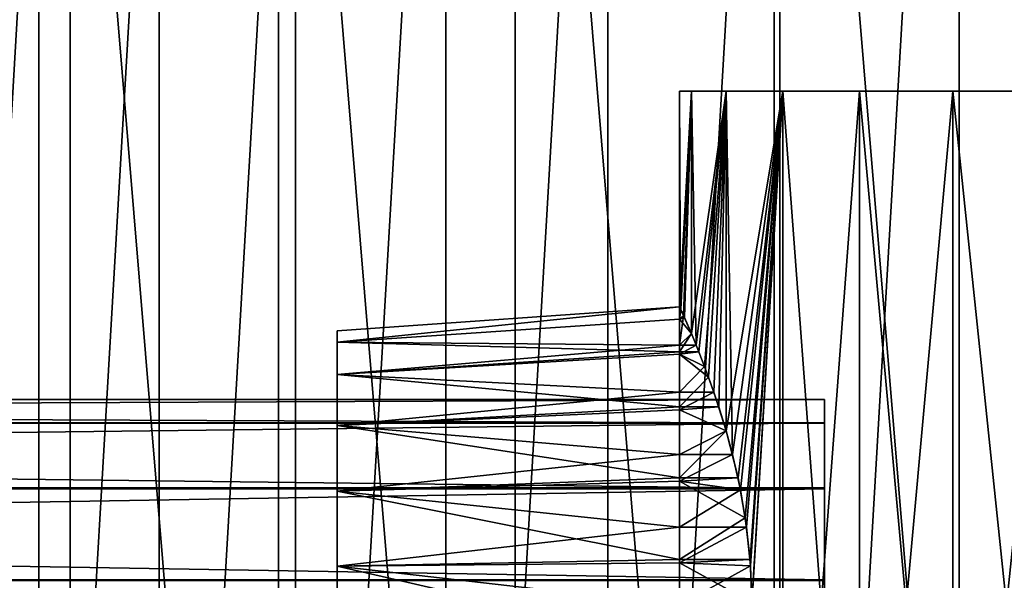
# Model space of a CAD drawing. Header units: millimetres. Extents: x 0 to 1220, y 0 to 506.
# Tile 148 of 256: x 530 to 559, y 324 to 341. Entities that reach past the tile are written whole.
import ezdxf

# ---------------------------------------------------------------- set-up
doc = ezdxf.new("R2010")
doc.units = ezdxf.units.MM
doc.header["$LTSCALE"] = 25.4
doc.layers.get('0').update_dxf_attribs({"true_color": 0xff5454})

# ---------------------------------------------------------------- blocks, each defined once
blk = doc.blocks.new('TWIG-VI-9138.STL')
at = {"color": 0}
mesh = blk.add_polyface(dxfattribs=at)
corners = [(-53.099, 326.541, 727.286), (-54.459, 342.944, 727.286), (-54.459, 334.686, 727.286), (-53.099, 351.09, 727.286), (-50.418, 318.731, 727.286), (-50.418, 358.9, 727.286), (-46.488, 311.468, 727.286), (-46.488, 366.163, 727.286), (-41.416, 304.951, 727.286), (-41.416, 372.679, 727.286), (-35.34, 299.358, 727.286), (-35.34, 378.272, 727.286), (-28.427, 294.842, 727.286), (-28.427, 382.789, 727.286), (-20.864, 291.525, 727.286), (-20.864, 386.106, 727.286), (-12.859, 289.497, 727.286), (-12.859, 388.133, 727.286), (-4.629, 288.815, 727.286), (-4.629, 388.815, 727.286), (3.6, 289.497, 727.286), (3.6, 388.133, 727.286), (11.606, 291.525, 727.286), (11.606, 386.106, 727.286), (19.168, 294.842, 727.286), (19.168, 382.789, 727.286), (26.081, 299.358, 727.286), (26.081, 378.272, 727.286), (32.157, 304.951, 727.286), (32.157, 372.679, 727.286), (37.229, 311.468, 727.286), (37.229, 366.163, 727.286), (41.159, 318.731, 727.286), (41.159, 358.9, 727.286), (43.841, 326.541, 727.286), (43.841, 351.09, 727.286), (45.2, 334.686, 727.286), (45.2, 342.944, 727.286)]
mesh.append_faces([[corners[k] for k in face] for face in [(0, 1, 2), (35, 36, 37)]], dxfattribs={"vtx0": -1, "color": 0})
mesh.append_faces([[corners[k] for k in face] for face in [(1, 0, 3), (3, 4, 5), (5, 6, 7), (7, 8, 9), (9, 10, 11), (11, 12, 13), (13, 14, 15), (15, 16, 17), (17, 18, 19), (19, 20, 21), (21, 22, 23), (23, 24, 25), (25, 26, 27), (27, 28, 29), (29, 30, 31), (31, 32, 33), (33, 34, 35)]], dxfattribs={"vtx0": -1, "vtx1": -1, "color": 0})
mesh.append_faces([[corners[k] for k in face] for face in [(3, 0, 4), (5, 4, 6), (7, 6, 8), (9, 8, 10), (11, 10, 12), (13, 12, 14), (15, 14, 16), (17, 16, 18), (19, 18, 20), (21, 20, 22), (23, 22, 24), (25, 24, 26), (27, 26, 28), (29, 28, 30), (31, 30, 32), (33, 32, 34), (35, 34, 36)]], dxfattribs={"vtx0": -1, "vtx2": -1, "color": 0})
mesh = blk.add_polyface(dxfattribs=at)
corners = [(-50.915, 346.977, 702.736), (-51.55, 336.083, 702.736), (-51.55, 341.548, 702.736), (-50.915, 330.654, 702.736), (-49.655, 352.295, 702.736), (-49.655, 325.336, 702.736), (-47.786, 357.431, 702.736), (-47.786, 320.2, 702.736), (-45.333, 362.315, 702.736), (-45.333, 315.315, 702.736), (-42.329, 366.882, 702.736), (-42.329, 310.749, 702.736), (-38.816, 371.069, 702.736), (-38.816, 306.562, 702.736), (-34.84, 374.819, 702.736), (-34.84, 302.811, 702.736), (-30.456, 378.083, 702.736), (-30.456, 299.547, 702.736), (-25.723, 380.816, 702.736), (-25.723, 296.815, 702.736), (-20.704, 382.981, 702.736), (-20.704, 294.65, 702.736), (-15.468, 384.548, 702.736), (-15.468, 293.082, 702.736), (-10.086, 385.498, 702.736), (-10.086, 292.133, 702.736), (-4.629, 385.815, 702.736), (-4.629, 291.815, 702.736), (0.827, 385.498, 702.736), (0.827, 292.133, 702.736), (6.21, 384.548, 702.736), (6.21, 293.082, 702.736), (11.446, 382.981, 702.736), (11.446, 294.65, 702.736), (16.464, 380.816, 702.736), (16.464, 296.815, 702.736), (21.197, 378.083, 702.736), (21.197, 299.547, 702.736), (25.582, 374.819, 702.736), (25.582, 302.811, 702.736), (29.557, 371.069, 702.736), (29.557, 306.562, 702.736), (33.07, 366.882, 702.736), (33.07, 310.749, 702.736), (36.074, 362.315, 702.736), (36.074, 315.315, 702.736), (38.527, 357.431, 702.736), (38.527, 320.2, 702.736), (40.396, 352.295, 702.736), (40.396, 325.336, 702.736), (41.657, 346.977, 702.736), (41.657, 330.654, 702.736), (42.291, 341.548, 702.736), (42.291, 336.083, 702.736)]
mesh.append_faces([[corners[k] for k in face] for face in [(0, 1, 2), (51, 52, 53)]], dxfattribs={"vtx0": -1, "color": 0})
mesh.append_faces([[corners[k] for k in face] for face in [(1, 0, 3), (3, 4, 5), (5, 6, 7), (7, 8, 9), (9, 10, 11), (11, 12, 13), (13, 14, 15), (15, 16, 17), (17, 18, 19), (19, 20, 21), (21, 22, 23), (23, 24, 25), (25, 26, 27), (27, 28, 29), (29, 30, 31), (31, 32, 33), (33, 34, 35), (35, 36, 37), (37, 38, 39), (39, 40, 41), (41, 42, 43), (43, 44, 45), (45, 46, 47), (47, 48, 49), (49, 50, 51)]], dxfattribs={"vtx0": -1, "vtx1": -1, "color": 0})
mesh.append_faces([[corners[k] for k in face] for face in [(3, 0, 4), (5, 4, 6), (7, 6, 8), (9, 8, 10), (11, 10, 12), (13, 12, 14), (15, 14, 16), (17, 16, 18), (19, 18, 20), (21, 20, 22), (23, 22, 24), (25, 24, 26), (27, 26, 28), (29, 28, 30), (31, 30, 32), (33, 32, 34), (35, 34, 36), (37, 36, 38), (39, 38, 40), (41, 40, 42), (43, 42, 44), (45, 44, 46), (47, 46, 48), (49, 48, 50), (51, 50, 52)]], dxfattribs={"vtx0": -1, "vtx2": -1, "color": 0})
mesh = blk.add_polyface(dxfattribs=at)
corners = [(-23.286, 353.815, 324.612), (-23.599, 347.449, 327.139), (-23.629, 353.815, 328.208)]
mesh.append_faces([[corners[k] for k in face] for face in [(0, 1, 2)]], dxfattribs={"color": 0})
mesh = blk.add_polyface(dxfattribs=at)
corners = [(-23.629, 353.815, 328.208), (-23.599, 347.449, 327.139), (-23.629, 347.515, 328.208)]
mesh.append_faces([[corners[k] for k in face] for face in [(0, 1, 2)]], dxfattribs={"color": 0})
mesh = blk.add_polyface(dxfattribs=at)
corners = [(-23.629, 353.815, 328.208), (-23.629, 347.515, 328.208), (-23.286, 353.815, 331.804)]
mesh.append_faces([[corners[k] for k in face] for face in [(0, 1, 2)]], dxfattribs={"color": 0})
mesh = blk.add_polyface(dxfattribs=at)
corners = [(-23.286, 353.815, 331.804), (-23.629, 347.515, 328.208), (-23.594, 347.438, 329.369)]
mesh.append_faces([[corners[k] for k in face] for face in [(0, 1, 2)]], dxfattribs={"color": 0})
mesh = blk.add_polyface(dxfattribs=at)
corners = [(-9.109, 353.815, 309.744), (-1.925, 353.815, 309.402), (-5.533, 353.815, 309.23), (1.585, 353.815, 310.253), (-12.522, 353.815, 310.925), (4.871, 353.815, 311.754), (-15.651, 353.815, 312.731), (7.813, 353.815, 313.849), (-18.38, 353.815, 315.097), (10.306, 353.815, 316.463), (-20.613, 353.815, 317.936), (12.258, 353.815, 319.502), (-22.268, 353.815, 321.147), (13.601, 353.815, 322.855), (-23.286, 353.815, 324.612), (14.285, 353.815, 326.402), (-23.629, 353.815, 328.208), (14.371, 353.815, 328.208), (-23.286, 353.815, 331.804), (14.285, 353.815, 330.014), (13.601, 353.815, 333.561), (-22.268, 353.815, 335.27), (12.258, 353.815, 336.914), (-20.613, 353.815, 338.48), (10.306, 353.815, 339.953), (-18.38, 353.815, 341.32), (7.813, 353.815, 342.567), (-15.651, 353.815, 343.685), (4.871, 353.815, 344.663), (-12.522, 353.815, 345.491), (1.585, 353.815, 346.163), (-9.109, 353.815, 346.673), (-1.925, 353.815, 347.015), (-5.533, 353.815, 347.187)]
mesh.append_faces([[corners[k] for k in face] for face in [(0, 1, 2), (32, 31, 33)]], dxfattribs={"vtx0": -1, "color": 0})
mesh.append_faces([[corners[k] for k in face] for face in [(1, 0, 3), (3, 4, 5), (5, 6, 7), (7, 8, 9), (9, 10, 11), (11, 12, 13), (13, 14, 15), (15, 16, 17), (17, 18, 19), (19, 18, 20), (20, 21, 22), (22, 23, 24), (24, 25, 26), (26, 27, 28), (28, 29, 30), (30, 31, 32)]], dxfattribs={"vtx0": -1, "vtx1": -1, "color": 0})
mesh.append_faces([[corners[k] for k in face] for face in [(3, 0, 4), (5, 4, 6), (7, 6, 8), (9, 8, 10), (11, 10, 12), (13, 12, 14), (15, 14, 16), (17, 16, 18), (20, 18, 21), (22, 21, 23), (24, 23, 25), (26, 25, 27), (28, 27, 29), (30, 29, 31)]], dxfattribs={"vtx0": -1, "vtx2": -1, "color": 0})
mesh = blk.add_polyface(dxfattribs=at)
corners = [(-23.286, 353.815, 324.612), (-23.511, 347.253, 326.089), (-23.599, 347.449, 327.139)]
mesh.append_faces([[corners[k] for k in face] for face in [(0, 1, 2)]], dxfattribs={"color": 0})
mesh = blk.add_polyface(dxfattribs=at)
corners = [(-23.286, 353.815, 331.804), (-23.594, 347.438, 329.369), (-23.489, 347.204, 330.516)]
mesh.append_faces([[corners[k] for k in face] for face in [(0, 1, 2)]], dxfattribs={"color": 0})
mesh = blk.add_polyface(dxfattribs=at)
corners = [(-23.286, 353.815, 324.612), (-23.286, 346.738, 324.612), (-23.511, 347.253, 326.089)]
mesh.append_faces([[corners[k] for k in face] for face in [(0, 1, 2)]], dxfattribs={"color": 0})
mesh = blk.add_polyface(dxfattribs=at)
corners = [(-23.286, 353.815, 331.804), (-23.489, 347.204, 330.516), (-23.286, 346.738, 331.804)]
mesh.append_faces([[corners[k] for k in face] for face in [(0, 1, 2)]], dxfattribs={"color": 0})
mesh = blk.add_polyface(dxfattribs=at)
corners = [(-23.286, 353.815, 324.612), (-23.147, 346.404, 323.953), (-23.286, 346.738, 324.612)]
mesh.append_faces([[corners[k] for k in face] for face in [(0, 1, 2)]], dxfattribs={"color": 0})
mesh = blk.add_polyface(dxfattribs=at)
corners = [(-22.268, 353.815, 321.147), (-23.147, 346.404, 323.953), (-23.286, 353.815, 324.612)]
mesh.append_faces([[corners[k] for k in face] for face in [(0, 1, 2)]], dxfattribs={"color": 0})
mesh = blk.add_polyface(dxfattribs=at)
corners = [(-23.286, 353.815, 331.804), (-23.286, 346.738, 331.804), (-22.268, 353.815, 335.27)]
mesh.append_faces([[corners[k] for k in face] for face in [(0, 1, 2)]], dxfattribs={"color": 0})
mesh = blk.add_polyface(dxfattribs=at)
corners = [(-22.268, 353.815, 335.27), (-23.286, 346.738, 331.804), (-23.067, 346.206, 332.798)]
mesh.append_faces([[corners[k] for k in face] for face in [(0, 1, 2)]], dxfattribs={"color": 0})
mesh = blk.add_polyface(dxfattribs=at)
corners = [(-22.268, 353.815, 321.147), (-22.899, 345.776, 322.989), (-23.147, 346.404, 323.953)]
mesh.append_faces([[corners[k] for k in face] for face in [(0, 1, 2)]], dxfattribs={"color": 0})
mesh = blk.add_polyface(dxfattribs=at)
corners = [(-22.268, 353.815, 335.27), (-23.067, 346.206, 332.798), (-22.784, 345.47, 333.812)]
mesh.append_faces([[corners[k] for k in face] for face in [(0, 1, 2)]], dxfattribs={"color": 0})
mesh = blk.add_polyface(dxfattribs=at)
corners = [(-22.268, 353.815, 321.147), (-22.626, 345.025, 322.115), (-22.899, 345.776, 322.989)]
mesh.append_faces([[corners[k] for k in face] for face in [(0, 1, 2)]], dxfattribs={"color": 0})
mesh = blk.add_polyface(dxfattribs=at)
corners = [(-22.268, 353.815, 335.27), (-22.784, 345.47, 333.812), (-22.484, 344.602, 334.704)]
mesh.append_faces([[corners[k] for k in face] for face in [(0, 1, 2)]], dxfattribs={"color": 0})
mesh = blk.add_polyface(dxfattribs=at)
corners = [(-22.268, 353.815, 321.147), (-22.268, 343.897, 321.147), (-22.626, 345.025, 322.115)]
mesh.append_faces([[corners[k] for k in face] for face in [(0, 1, 2)]], dxfattribs={"color": 0})
mesh = blk.add_polyface(dxfattribs=at)
corners = [(-22.268, 353.815, 335.27), (-22.484, 344.602, 334.704), (-22.268, 343.897, 335.27)]
mesh.append_faces([[corners[k] for k in face] for face in [(0, 1, 2)]], dxfattribs={"color": 0})
mesh = blk.add_polyface(dxfattribs=at)
corners = [(-20.613, 353.815, 317.936), (-22.084, 343.213, 320.701), (-22.268, 353.815, 321.147)]
mesh.append_faces([[corners[k] for k in face] for face in [(0, 1, 2)]], dxfattribs={"color": 0})
mesh = blk.add_polyface(dxfattribs=at)
corners = [(-22.268, 353.815, 321.147), (-22.084, 343.213, 320.701), (-22.268, 343.897, 321.147)]
mesh.append_faces([[corners[k] for k in face] for face in [(0, 1, 2)]], dxfattribs={"color": 0})
mesh = blk.add_polyface(dxfattribs=at)
corners = [(-22.268, 353.815, 335.27), (-22.268, 343.897, 335.27), (-20.613, 353.815, 338.48)]
mesh.append_faces([[corners[k] for k in face] for face in [(0, 1, 2)]], dxfattribs={"color": 0})
mesh = blk.add_polyface(dxfattribs=at)
corners = [(-20.613, 353.815, 338.48), (-22.268, 343.897, 335.27), (-21.923, 342.524, 336.078)]
mesh.append_faces([[corners[k] for k in face] for face in [(0, 1, 2)]], dxfattribs={"color": 0})
mesh = blk.add_polyface(dxfattribs=at)
corners = [(-20.613, 353.815, 317.936), (-21.853, 342.182, 320.186), (-22.084, 343.213, 320.701)]
mesh.append_faces([[corners[k] for k in face] for face in [(0, 1, 2)]], dxfattribs={"color": 0})
mesh = blk.add_polyface(dxfattribs=at)
corners = [(-20.613, 353.815, 338.48), (-21.923, 342.524, 336.078), (-21.711, 341.36, 336.528)]
mesh.append_faces([[corners[k] for k in face] for face in [(0, 1, 2)]], dxfattribs={"color": 0})
mesh = blk.add_polyface(dxfattribs=at)
corners = [(-20.613, 353.815, 317.936), (-21.673, 341.093, 319.812), (-21.853, 342.182, 320.186)]
mesh.append_faces([[corners[k] for k in face] for face in [(0, 1, 2)]], dxfattribs={"color": 0})
mesh = blk.add_polyface(dxfattribs=at)
corners = [(-20.613, 353.815, 338.48), (-21.711, 341.36, 336.528), (-21.573, 340.142, 336.806)]
mesh.append_faces([[corners[k] for k in face] for face in [(0, 1, 2)]], dxfattribs={"color": 0})
mesh = blk.add_polyface(dxfattribs=at)
corners = [(-20.613, 353.815, 317.936), (-21.56, 339.965, 319.585), (-21.673, 341.093, 319.812)]
mesh.append_faces([[corners[k] for k in face] for face in [(0, 1, 2)]], dxfattribs={"color": 0})
mesh = blk.add_polyface(dxfattribs=at)
corners = [(-20.613, 353.815, 338.48), (-21.573, 340.142, 336.806), (-21.521, 338.891, 336.908)]
mesh.append_faces([[corners[k] for k in face] for face in [(0, 1, 2)]], dxfattribs={"color": 0})
mesh = blk.add_polyface(dxfattribs=at)
corners = [(-20.613, 353.815, 317.936), (-21.521, 338.815, 319.508), (-21.56, 339.965, 319.585)]
mesh.append_faces([[corners[k] for k in face] for face in [(0, 1, 2)]], dxfattribs={"color": 0})
mesh = blk.add_polyface(dxfattribs=at)
corners = [(-20.613, 353.815, 317.936), (-20.613, 323.815, 317.936), (-21.521, 338.815, 319.508)]
mesh.append_faces([[corners[k] for k in face] for face in [(0, 1, 2)]], dxfattribs={"color": 0})
mesh = blk.add_polyface(dxfattribs=at)
corners = [(-20.613, 353.815, 338.48), (-21.521, 338.891, 336.908), (-20.613, 323.815, 338.48)]
mesh.append_faces([[corners[k] for k in face] for face in [(0, 1, 2)]], dxfattribs={"color": 0})
mesh = blk.add_polyface(dxfattribs=at)
corners = [(-20.613, 353.815, 317.936), (-18.38, 323.815, 315.097), (-20.613, 323.815, 317.936), (-18.38, 353.815, 315.097)]
mesh.append_faces([[corners[k] for k in face] for face in [(0, 1, 2), (1, 0, 3)]], dxfattribs={"vtx0": -1, "color": 0})
mesh = blk.add_polyface(dxfattribs=at)
corners = [(-18.38, 353.815, 341.32), (-20.613, 323.815, 338.48), (-18.38, 323.815, 341.32), (-20.613, 353.815, 338.48)]
mesh.append_faces([[corners[k] for k in face] for face in [(0, 1, 2), (1, 0, 3)]], dxfattribs={"vtx0": -1, "color": 0})
mesh = blk.add_polyface(dxfattribs=at)
corners = [(-15.651, 353.815, 312.731), (-18.38, 323.815, 315.097), (-18.38, 353.815, 315.097), (-15.651, 323.815, 312.731)]
mesh.append_faces([[corners[k] for k in face] for face in [(0, 1, 2), (1, 0, 3)]], dxfattribs={"vtx0": -1, "color": 0})
mesh = blk.add_polyface(dxfattribs=at)
corners = [(-15.651, 323.815, 343.685), (-18.38, 353.815, 341.32), (-18.38, 323.815, 341.32), (-15.651, 353.815, 343.685)]
mesh.append_faces([[corners[k] for k in face] for face in [(0, 1, 2), (1, 0, 3)]], dxfattribs={"vtx0": -1, "color": 0})
mesh = blk.add_polyface(dxfattribs=at)
corners = [(-12.522, 353.815, 310.925), (-15.651, 323.815, 312.731), (-15.651, 353.815, 312.731), (-12.522, 323.815, 310.925)]
mesh.append_faces([[corners[k] for k in face] for face in [(0, 1, 2), (1, 0, 3)]], dxfattribs={"vtx0": -1, "color": 0})
mesh = blk.add_polyface(dxfattribs=at)
corners = [(-12.522, 323.815, 345.491), (-15.651, 353.815, 343.685), (-15.651, 323.815, 343.685), (-12.522, 353.815, 345.491)]
mesh.append_faces([[corners[k] for k in face] for face in [(0, 1, 2), (1, 0, 3)]], dxfattribs={"vtx0": -1, "color": 0})
mesh = blk.add_polyface(dxfattribs=at)
corners = [(-33.629, 346.492, 330.462), (-23.629, 347.515, 328.208), (-33.629, 346.816, 328.208), (-23.629, 347.163, 330.659)]
mesh.append_faces([[corners[k] for k in face] for face in [(0, 1, 2), (1, 0, 3)]], dxfattribs={"vtx0": -1, "color": 0})
mesh = blk.add_polyface(dxfattribs=at)
corners = [(-33.629, 346.492, 325.954), (-23.629, 347.515, 328.208), (-23.629, 347.163, 325.757), (-33.629, 346.816, 328.208)]
mesh.append_faces([[corners[k] for k in face] for face in [(0, 1, 2), (1, 0, 3)]], dxfattribs={"vtx0": -1, "color": 0})
mesh = blk.add_polyface(dxfattribs=at)
corners = [(-23.629, 347.515, 328.208), (-23.629, 347.163, 330.659), (-23.594, 347.438, 329.369)]
mesh.append_faces([[corners[k] for k in face] for face in [(0, 1, 2)]], dxfattribs={"color": 0})
mesh = blk.add_polyface(dxfattribs=at)
corners = [(-23.629, 347.515, 328.208), (-23.599, 347.449, 327.139), (-23.629, 347.163, 325.757)]
mesh.append_faces([[corners[k] for k in face] for face in [(0, 1, 2)]], dxfattribs={"color": 0})
mesh = blk.add_polyface(dxfattribs=at)
corners = [(-23.599, 347.449, 327.139), (-23.511, 347.253, 326.089), (-23.629, 347.163, 325.757)]
mesh.append_faces([[corners[k] for k in face] for face in [(0, 1, 2)]], dxfattribs={"color": 0})
mesh = blk.add_polyface(dxfattribs=at)
corners = [(-23.629, 347.163, 330.659), (-23.489, 347.204, 330.516), (-23.594, 347.438, 329.369)]
mesh.append_faces([[corners[k] for k in face] for face in [(0, 1, 2)]], dxfattribs={"color": 0})
mesh = blk.add_polyface(dxfattribs=at)
corners = [(-23.511, 347.253, 326.089), (-23.629, 346.404, 323.953), (-23.629, 347.163, 325.757)]
mesh.append_faces([[corners[k] for k in face] for face in [(0, 1, 2)]], dxfattribs={"color": 0})
mesh = blk.add_polyface(dxfattribs=at)
corners = [(-23.511, 347.253, 326.089), (-23.286, 346.738, 324.612), (-23.629, 346.404, 323.953)]
mesh.append_faces([[corners[k] for k in face] for face in [(0, 1, 2)]], dxfattribs={"color": 0})
mesh = blk.add_polyface(dxfattribs=at)
corners = [(-23.286, 346.738, 331.804), (-23.489, 347.204, 330.516), (-23.629, 347.163, 330.659)]
mesh.append_faces([[corners[k] for k in face] for face in [(0, 1, 2)]], dxfattribs={"color": 0})
mesh = blk.add_polyface(dxfattribs=at)
corners = [(-23.629, 346.206, 332.798), (-23.629, 347.163, 330.659), (-33.629, 346.492, 330.462)]
mesh.append_faces([[corners[k] for k in face] for face in [(0, 1, 2)]], dxfattribs={"color": 0})
mesh = blk.add_polyface(dxfattribs=at)
corners = [(-33.629, 346.492, 325.954), (-23.629, 347.163, 325.757), (-23.629, 346.404, 323.953)]
mesh.append_faces([[corners[k] for k in face] for face in [(0, 1, 2)]], dxfattribs={"color": 0})
mesh = blk.add_polyface(dxfattribs=at)
corners = [(-23.629, 346.206, 332.798), (-23.286, 346.738, 331.804), (-23.629, 347.163, 330.659)]
mesh.append_faces([[corners[k] for k in face] for face in [(0, 1, 2)]], dxfattribs={"color": 0})
mesh = blk.add_polyface(dxfattribs=at)
corners = [(-33.629, 331.139, 330.462), (-33.629, 331.139, 325.954), (-33.629, 330.815, 328.208), (-33.629, 332.085, 332.534), (-33.629, 332.085, 323.883), (-33.629, 333.576, 334.255), (-33.629, 333.576, 322.162), (-33.629, 335.492, 335.486), (-33.629, 335.492, 320.93), (-33.629, 337.677, 336.127), (-33.629, 337.677, 320.289), (-33.629, 339.954, 336.127), (-33.629, 339.954, 320.289), (-33.629, 342.139, 335.486), (-33.629, 342.139, 320.93), (-33.629, 344.055, 334.255), (-33.629, 344.055, 322.162), (-33.629, 345.546, 332.534), (-33.629, 345.546, 323.883), (-33.629, 346.492, 330.462), (-33.629, 346.492, 325.954), (-33.629, 346.816, 328.208)]
mesh.append_faces([[corners[k] for k in face] for face in [(0, 1, 2), (20, 19, 21)]], dxfattribs={"vtx0": -1, "color": 0})
mesh.append_faces([[corners[k] for k in face] for face in [(1, 3, 4), (4, 5, 6), (6, 7, 8), (8, 9, 10), (10, 11, 12), (12, 13, 14), (14, 15, 16), (16, 17, 18), (18, 19, 20)]], dxfattribs={"vtx0": -1, "vtx1": -1, "color": 0})
mesh.append_faces([[corners[k] for k in face] for face in [(1, 0, 3), (4, 3, 5), (6, 5, 7), (8, 7, 9), (10, 9, 11), (12, 11, 13), (14, 13, 15), (16, 15, 17), (18, 17, 19)]], dxfattribs={"vtx0": -1, "vtx2": -1, "color": 0})
mesh = blk.add_polyface(dxfattribs=at)
corners = [(-23.067, 346.206, 332.798), (-23.286, 346.738, 331.804), (-23.629, 346.206, 332.798)]
mesh.append_faces([[corners[k] for k in face] for face in [(0, 1, 2)]], dxfattribs={"color": 0})
mesh = blk.add_polyface(dxfattribs=at)
corners = [(-23.286, 346.738, 324.612), (-23.147, 346.404, 323.953), (-23.629, 346.404, 323.953)]
mesh.append_faces([[corners[k] for k in face] for face in [(0, 1, 2)]], dxfattribs={"color": 0})
mesh = blk.add_polyface(dxfattribs=at)
corners = [(-23.629, 346.206, 332.798), (-33.629, 346.492, 330.462), (-33.629, 345.546, 332.534)]
mesh.append_faces([[corners[k] for k in face] for face in [(0, 1, 2)]], dxfattribs={"color": 0})
mesh = blk.add_polyface(dxfattribs=at)
corners = [(-33.629, 346.492, 325.954), (-23.629, 346.404, 323.953), (-33.629, 345.546, 323.883)]
mesh.append_faces([[corners[k] for k in face] for face in [(0, 1, 2)]], dxfattribs={"color": 0})
mesh = blk.add_polyface(dxfattribs=at)
corners = [(-23.629, 346.404, 323.953), (-23.629, 346.134, 323.505), (-33.629, 345.546, 323.883)]
mesh.append_faces([[corners[k] for k in face] for face in [(0, 1, 2)]], dxfattribs={"color": 0})
mesh = blk.add_polyface(dxfattribs=at)
corners = [(-23.147, 346.404, 323.953), (-23.629, 346.134, 323.505), (-23.629, 346.404, 323.953)]
mesh.append_faces([[corners[k] for k in face] for face in [(0, 1, 2)]], dxfattribs={"color": 0})
mesh = blk.add_polyface(dxfattribs=at)
corners = [(-23.147, 346.404, 323.953), (-22.899, 345.776, 322.989), (-23.629, 346.134, 323.505)]
mesh.append_faces([[corners[k] for k in face] for face in [(0, 1, 2)]], dxfattribs={"color": 0})
mesh = blk.add_polyface(dxfattribs=at)
corners = [(-23.629, 346.134, 332.912), (-23.629, 346.206, 332.798), (-33.629, 345.546, 332.534)]
mesh.append_faces([[corners[k] for k in face] for face in [(0, 1, 2)]], dxfattribs={"color": 0})
mesh = blk.add_polyface(dxfattribs=at)
corners = [(-23.629, 344.602, 334.704), (-23.629, 346.134, 332.912), (-33.629, 345.546, 332.534)]
mesh.append_faces([[corners[k] for k in face] for face in [(0, 1, 2)]], dxfattribs={"color": 0})
mesh = blk.add_polyface(dxfattribs=at)
corners = [(-33.629, 345.546, 323.883), (-23.629, 346.134, 323.505), (-23.629, 345.025, 322.115)]
mesh.append_faces([[corners[k] for k in face] for face in [(0, 1, 2)]], dxfattribs={"color": 0})
mesh = blk.add_polyface(dxfattribs=at)
corners = [(-22.784, 345.47, 333.812), (-23.067, 346.206, 332.798), (-23.629, 346.134, 332.912)]
mesh.append_faces([[corners[k] for k in face] for face in [(0, 1, 2)]], dxfattribs={"color": 0})
mesh = blk.add_polyface(dxfattribs=at)
corners = [(-23.629, 346.134, 332.912), (-23.067, 346.206, 332.798), (-23.629, 346.206, 332.798)]
mesh.append_faces([[corners[k] for k in face] for face in [(0, 1, 2)]], dxfattribs={"color": 0})
mesh = blk.add_polyface(dxfattribs=at)
corners = [(-23.629, 344.602, 334.704), (-22.784, 345.47, 333.812), (-23.629, 346.134, 332.912)]
mesh.append_faces([[corners[k] for k in face] for face in [(0, 1, 2)]], dxfattribs={"color": 0})
mesh = blk.add_polyface(dxfattribs=at)
corners = [(-23.629, 346.134, 323.505), (-22.899, 345.776, 322.989), (-23.629, 345.025, 322.115)]
mesh.append_faces([[corners[k] for k in face] for face in [(0, 1, 2)]], dxfattribs={"color": 0})
mesh = blk.add_polyface(dxfattribs=at)
corners = [(-22.899, 345.776, 322.989), (-22.626, 345.025, 322.115), (-23.629, 345.025, 322.115)]
mesh.append_faces([[corners[k] for k in face] for face in [(0, 1, 2)]], dxfattribs={"color": 0})
mesh = blk.add_polyface(dxfattribs=at)
corners = [(-33.629, 345.546, 323.883), (-23.629, 345.025, 322.115), (-33.629, 344.055, 322.162)]
mesh.append_faces([[corners[k] for k in face] for face in [(0, 1, 2)]], dxfattribs={"color": 0})
mesh = blk.add_polyface(dxfattribs=at)
corners = [(-23.629, 344.602, 334.704), (-33.629, 345.546, 332.534), (-33.629, 344.055, 334.255)]
mesh.append_faces([[corners[k] for k in face] for face in [(0, 1, 2)]], dxfattribs={"color": 0})
mesh = blk.add_polyface(dxfattribs=at)
corners = [(-22.484, 344.602, 334.704), (-22.784, 345.47, 333.812), (-23.629, 344.602, 334.704)]
mesh.append_faces([[corners[k] for k in face] for face in [(0, 1, 2)]], dxfattribs={"color": 0})
mesh = blk.add_polyface(dxfattribs=at)
corners = [(-23.629, 344.513, 321.633), (-33.629, 344.055, 322.162), (-23.629, 345.025, 322.115)]
mesh.append_faces([[corners[k] for k in face] for face in [(0, 1, 2)]], dxfattribs={"color": 0})
mesh = blk.add_polyface(dxfattribs=at)
corners = [(-22.626, 345.025, 322.115), (-23.629, 344.513, 321.633), (-23.629, 345.025, 322.115)]
mesh.append_faces([[corners[k] for k in face] for face in [(0, 1, 2)]], dxfattribs={"color": 0})
mesh = blk.add_polyface(dxfattribs=at)
corners = [(-22.268, 343.897, 321.147), (-23.629, 344.513, 321.633), (-22.626, 345.025, 322.115)]
mesh.append_faces([[corners[k] for k in face] for face in [(0, 1, 2)]], dxfattribs={"color": 0})
mesh = blk.add_polyface(dxfattribs=at)
corners = [(-179.402, 344.135, 330.983), (-19.402, 344.815, 328.192), (-179.402, 344.815, 328.192), (-19.402, 344.135, 330.983)]
mesh.append_faces([[corners[k] for k in face] for face in [(0, 1, 2), (1, 0, 3)]], dxfattribs={"vtx0": -1, "color": 0})
mesh = blk.add_polyface(dxfattribs=at)
corners = [(-179.402, 344.815, 328.192), (-19.402, 344.121, 325.406), (-179.402, 344.121, 325.406), (-19.402, 344.815, 328.192)]
mesh.append_faces([[corners[k] for k in face] for face in [(0, 1, 2), (1, 0, 3)]], dxfattribs={"vtx0": -1, "color": 0})
mesh = blk.add_polyface(dxfattribs=at)
corners = [(-23.629, 344.602, 334.704), (-33.629, 344.055, 334.255), (-23.629, 344.513, 334.783)]
mesh.append_faces([[corners[k] for k in face] for face in [(0, 1, 2)]], dxfattribs={"color": 0})
mesh = blk.add_polyface(dxfattribs=at)
corners = [(-22.268, 343.897, 335.27), (-22.484, 344.602, 334.704), (-23.629, 344.513, 334.783)]
mesh.append_faces([[corners[k] for k in face] for face in [(0, 1, 2)]], dxfattribs={"color": 0})
mesh = blk.add_polyface(dxfattribs=at)
corners = [(-22.484, 344.602, 334.704), (-23.629, 344.602, 334.704), (-23.629, 344.513, 334.783)]
mesh.append_faces([[corners[k] for k in face] for face in [(0, 1, 2)]], dxfattribs={"color": 0})
mesh = blk.add_polyface(dxfattribs=at)
corners = [(-19.402, 333.495, 325.434), (-19.402, 332.994, 329.659), (-19.402, 332.986, 326.788), (-19.402, 334.335, 332.199), (-19.402, 334.314, 324.241), (-19.402, 336.673, 322.604), (-19.402, 336.703, 333.824), (-19.402, 339.523, 322.25), (-19.402, 339.554, 334.163), (-19.402, 342.211, 323.261), (-19.402, 342.237, 333.137), (-19.402, 344.121, 325.406), (-19.402, 344.135, 330.983), (-19.402, 344.815, 328.192)]
mesh.append_faces([[corners[k] for k in face] for face in [(0, 1, 2), (12, 11, 13)]], dxfattribs={"vtx0": -1, "color": 0})
mesh.append_faces([[corners[k] for k in face] for face in [(1, 0, 3), (3, 5, 6), (6, 7, 8), (8, 9, 10), (10, 11, 12)]], dxfattribs={"vtx0": -1, "vtx1": -1, "color": 0})
mesh.append_faces([[corners[k] for k in face] for face in [(3, 0, 4), (3, 4, 5), (6, 5, 7), (8, 7, 9), (10, 9, 11)]], dxfattribs={"vtx0": -1, "vtx2": -1, "color": 0})
mesh = blk.add_polyface(dxfattribs=at)
corners = [(-23.629, 343.213, 320.701), (-33.629, 344.055, 322.162), (-23.629, 344.513, 321.633)]
mesh.append_faces([[corners[k] for k in face] for face in [(0, 1, 2)]], dxfattribs={"color": 0})
mesh = blk.add_polyface(dxfattribs=at)
corners = [(-23.629, 344.513, 334.783), (-33.629, 344.055, 334.255), (-23.629, 342.524, 336.078)]
mesh.append_faces([[corners[k] for k in face] for face in [(0, 1, 2)]], dxfattribs={"color": 0})
mesh = blk.add_polyface(dxfattribs=at)
corners = [(-22.268, 343.897, 335.27), (-23.629, 344.513, 334.783), (-23.629, 342.524, 336.078)]
mesh.append_faces([[corners[k] for k in face] for face in [(0, 1, 2)]], dxfattribs={"color": 0})
mesh = blk.add_polyface(dxfattribs=at)
corners = [(-22.268, 343.897, 321.147), (-23.629, 343.213, 320.701), (-23.629, 344.513, 321.633)]
mesh.append_faces([[corners[k] for k in face] for face in [(0, 1, 2)]], dxfattribs={"color": 0})
mesh = blk.add_polyface(dxfattribs=at)
corners = [(-179.402, 342.237, 333.137), (-19.402, 344.135, 330.983), (-179.402, 344.135, 330.983), (-19.402, 342.237, 333.137)]
mesh.append_faces([[corners[k] for k in face] for face in [(0, 1, 2), (1, 0, 3)]], dxfattribs={"vtx0": -1, "color": 0})
mesh = blk.add_polyface(dxfattribs=at)
corners = [(-179.402, 344.121, 325.406), (-19.402, 342.211, 323.261), (-179.402, 342.211, 323.261), (-19.402, 344.121, 325.406)]
mesh.append_faces([[corners[k] for k in face] for face in [(0, 1, 2), (1, 0, 3)]], dxfattribs={"vtx0": -1, "color": 0})
mesh = blk.add_polyface(dxfattribs=at)
corners = [(-23.629, 343.213, 320.701), (-33.629, 342.139, 320.93), (-33.629, 344.055, 322.162)]
mesh.append_faces([[corners[k] for k in face] for face in [(0, 1, 2)]], dxfattribs={"color": 0})
mesh = blk.add_polyface(dxfattribs=at)
corners = [(-23.629, 342.524, 336.078), (-33.629, 344.055, 334.255), (-33.629, 342.139, 335.486)]
mesh.append_faces([[corners[k] for k in face] for face in [(0, 1, 2)]], dxfattribs={"color": 0})
mesh = blk.add_polyface(dxfattribs=at)
corners = [(-21.923, 342.524, 336.078), (-22.268, 343.897, 335.27), (-23.629, 342.524, 336.078)]
mesh.append_faces([[corners[k] for k in face] for face in [(0, 1, 2)]], dxfattribs={"color": 0})
mesh = blk.add_polyface(dxfattribs=at)
corners = [(-22.084, 343.213, 320.701), (-23.629, 343.213, 320.701), (-22.268, 343.897, 321.147)]
mesh.append_faces([[corners[k] for k in face] for face in [(0, 1, 2)]], dxfattribs={"color": 0})
mesh = blk.add_polyface(dxfattribs=at)
corners = [(-23.629, 342.429, 320.294), (-33.629, 342.139, 320.93), (-23.629, 343.213, 320.701)]
mesh.append_faces([[corners[k] for k in face] for face in [(0, 1, 2)]], dxfattribs={"color": 0})
mesh = blk.add_polyface(dxfattribs=at)
corners = [(-22.084, 343.213, 320.701), (-23.629, 342.429, 320.294), (-23.629, 343.213, 320.701)]
mesh.append_faces([[corners[k] for k in face] for face in [(0, 1, 2)]], dxfattribs={"color": 0})
mesh = blk.add_polyface(dxfattribs=at)
corners = [(-21.853, 342.182, 320.186), (-23.629, 342.429, 320.294), (-22.084, 343.213, 320.701)]
mesh.append_faces([[corners[k] for k in face] for face in [(0, 1, 2)]], dxfattribs={"color": 0})
mesh = blk.add_polyface(dxfattribs=at)
corners = [(-23.629, 342.524, 336.078), (-33.629, 342.139, 335.486), (-23.629, 342.429, 336.122)]
mesh.append_faces([[corners[k] for k in face] for face in [(0, 1, 2)]], dxfattribs={"color": 0})
mesh = blk.add_polyface(dxfattribs=at)
corners = [(-23.629, 341.093, 319.812), (-33.629, 342.139, 320.93), (-23.629, 342.429, 320.294)]
mesh.append_faces([[corners[k] for k in face] for face in [(0, 1, 2)]], dxfattribs={"color": 0})
mesh = blk.add_polyface(dxfattribs=at)
corners = [(-23.629, 342.429, 336.122), (-33.629, 342.139, 335.486), (-23.629, 340.142, 336.806)]
mesh.append_faces([[corners[k] for k in face] for face in [(0, 1, 2)]], dxfattribs={"color": 0})
mesh = blk.add_polyface(dxfattribs=at)
corners = [(-21.711, 341.36, 336.528), (-21.923, 342.524, 336.078), (-23.629, 342.429, 336.122)]
mesh.append_faces([[corners[k] for k in face] for face in [(0, 1, 2)]], dxfattribs={"color": 0})
mesh = blk.add_polyface(dxfattribs=at)
corners = [(-21.923, 342.524, 336.078), (-23.629, 342.524, 336.078), (-23.629, 342.429, 336.122)]
mesh.append_faces([[corners[k] for k in face] for face in [(0, 1, 2)]], dxfattribs={"color": 0})
mesh = blk.add_polyface(dxfattribs=at)
corners = [(-21.711, 341.36, 336.528), (-23.629, 342.429, 336.122), (-23.629, 340.142, 336.806)]
mesh.append_faces([[corners[k] for k in face] for face in [(0, 1, 2)]], dxfattribs={"color": 0})
mesh = blk.add_polyface(dxfattribs=at)
corners = [(-21.853, 342.182, 320.186), (-23.629, 341.093, 319.812), (-23.629, 342.429, 320.294)]
mesh.append_faces([[corners[k] for k in face] for face in [(0, 1, 2)]], dxfattribs={"color": 0})
mesh = blk.add_polyface(dxfattribs=at)
corners = [(-19.402, 339.554, 334.163), (-179.402, 342.237, 333.137), (-179.402, 339.554, 334.163), (-19.402, 342.237, 333.137)]
mesh.append_faces([[corners[k] for k in face] for face in [(0, 1, 2), (1, 0, 3)]], dxfattribs={"vtx0": -1, "color": 0})
mesh = blk.add_polyface(dxfattribs=at)
corners = [(-19.402, 342.211, 323.261), (-179.402, 339.523, 322.25), (-179.402, 342.211, 323.261), (-19.402, 339.523, 322.25)]
mesh.append_faces([[corners[k] for k in face] for face in [(0, 1, 2), (1, 0, 3)]], dxfattribs={"vtx0": -1, "color": 0})
mesh = blk.add_polyface(dxfattribs=at)
corners = [(-23.629, 341.093, 319.812), (-33.629, 339.954, 320.289), (-33.629, 342.139, 320.93)]
mesh.append_faces([[corners[k] for k in face] for face in [(0, 1, 2)]], dxfattribs={"color": 0})
mesh = blk.add_polyface(dxfattribs=at)
corners = [(-23.629, 340.142, 336.806), (-33.629, 342.139, 335.486), (-33.629, 339.954, 336.127)]
mesh.append_faces([[corners[k] for k in face] for face in [(0, 1, 2)]], dxfattribs={"color": 0})
mesh = blk.add_polyface(dxfattribs=at)
corners = [(-21.673, 341.093, 319.812), (-23.629, 341.093, 319.812), (-21.853, 342.182, 320.186)]
mesh.append_faces([[corners[k] for k in face] for face in [(0, 1, 2)]], dxfattribs={"color": 0})
mesh = blk.add_polyface(dxfattribs=at)
corners = [(-21.573, 340.142, 336.806), (-21.711, 341.36, 336.528), (-23.629, 340.142, 336.806)]
mesh.append_faces([[corners[k] for k in face] for face in [(0, 1, 2)]], dxfattribs={"color": 0})
mesh = blk.add_polyface(dxfattribs=at)
corners = [(-23.629, 340.053, 319.597), (-33.629, 339.954, 320.289), (-23.629, 341.093, 319.812)]
mesh.append_faces([[corners[k] for k in face] for face in [(0, 1, 2)]], dxfattribs={"color": 0})
mesh = blk.add_polyface(dxfattribs=at)
corners = [(-21.673, 341.093, 319.812), (-23.629, 340.053, 319.597), (-23.629, 341.093, 319.812)]
mesh.append_faces([[corners[k] for k in face] for face in [(0, 1, 2)]], dxfattribs={"color": 0})
mesh = blk.add_polyface(dxfattribs=at)
corners = [(-21.56, 339.965, 319.585), (-23.629, 340.053, 319.597), (-21.673, 341.093, 319.812)]
mesh.append_faces([[corners[k] for k in face] for face in [(0, 1, 2)]], dxfattribs={"color": 0})
mesh = blk.add_polyface(dxfattribs=at)
corners = [(-23.629, 340.142, 336.806), (-33.629, 339.954, 336.127), (-23.629, 340.053, 336.82)]
mesh.append_faces([[corners[k] for k in face] for face in [(0, 1, 2)]], dxfattribs={"color": 0})
mesh = blk.add_polyface(dxfattribs=at)
corners = [(-23.629, 338.815, 319.508), (-33.629, 339.954, 320.289), (-23.629, 340.053, 319.597)]
mesh.append_faces([[corners[k] for k in face] for face in [(0, 1, 2)]], dxfattribs={"color": 0})
mesh = blk.add_polyface(dxfattribs=at)
corners = [(-23.629, 340.053, 336.82), (-33.629, 339.954, 336.127), (-23.629, 337.651, 336.83)]
mesh.append_faces([[corners[k] for k in face] for face in [(0, 1, 2)]], dxfattribs={"color": 0})
mesh = blk.add_polyface(dxfattribs=at)
corners = [(-21.521, 338.891, 336.908), (-21.573, 340.142, 336.806), (-23.629, 340.053, 336.82)]
mesh.append_faces([[corners[k] for k in face] for face in [(0, 1, 2)]], dxfattribs={"color": 0})
mesh = blk.add_polyface(dxfattribs=at)
corners = [(-21.573, 340.142, 336.806), (-23.629, 340.142, 336.806), (-23.629, 340.053, 336.82)]
mesh.append_faces([[corners[k] for k in face] for face in [(0, 1, 2)]], dxfattribs={"color": 0})
mesh = blk.add_polyface(dxfattribs=at)
corners = [(-21.521, 338.891, 336.908), (-23.629, 340.053, 336.82), (-23.629, 337.651, 336.83)]
mesh.append_faces([[corners[k] for k in face] for face in [(0, 1, 2)]], dxfattribs={"color": 0})
mesh = blk.add_polyface(dxfattribs=at)
corners = [(-21.56, 339.965, 319.585), (-23.629, 338.815, 319.508), (-23.629, 340.053, 319.597)]
mesh.append_faces([[corners[k] for k in face] for face in [(0, 1, 2)]], dxfattribs={"color": 0})
mesh = blk.add_polyface(dxfattribs=at)
corners = [(-23.629, 338.815, 319.508), (-33.629, 337.677, 320.289), (-33.629, 339.954, 320.289)]
mesh.append_faces([[corners[k] for k in face] for face in [(0, 1, 2)]], dxfattribs={"color": 0})
mesh = blk.add_polyface(dxfattribs=at)
corners = [(-23.629, 337.651, 336.83), (-33.629, 339.954, 336.127), (-33.629, 337.677, 336.127)]
mesh.append_faces([[corners[k] for k in face] for face in [(0, 1, 2)]], dxfattribs={"color": 0})
mesh = blk.add_polyface(dxfattribs=at)
corners = [(-21.521, 338.815, 319.508), (-23.629, 338.815, 319.508), (-21.56, 339.965, 319.585)]
mesh.append_faces([[corners[k] for k in face] for face in [(0, 1, 2)]], dxfattribs={"color": 0})
mesh = blk.add_polyface(dxfattribs=at)
corners = [(-19.402, 336.703, 333.824), (-179.402, 339.554, 334.163), (-179.402, 336.703, 333.824), (-19.402, 339.554, 334.163)]
mesh.append_faces([[corners[k] for k in face] for face in [(0, 1, 2), (1, 0, 3)]], dxfattribs={"vtx0": -1, "color": 0})

msp = doc.modelspace()

# ---------------------------------------------------------------- block references
at = {"color": 250, "true_color": 0x262626}
msp.add_blockref('TWIG-VI-9138.STL', (573.181, -15.244, -16.545), dxfattribs=at)

doc.saveas('drawing.dxf')
